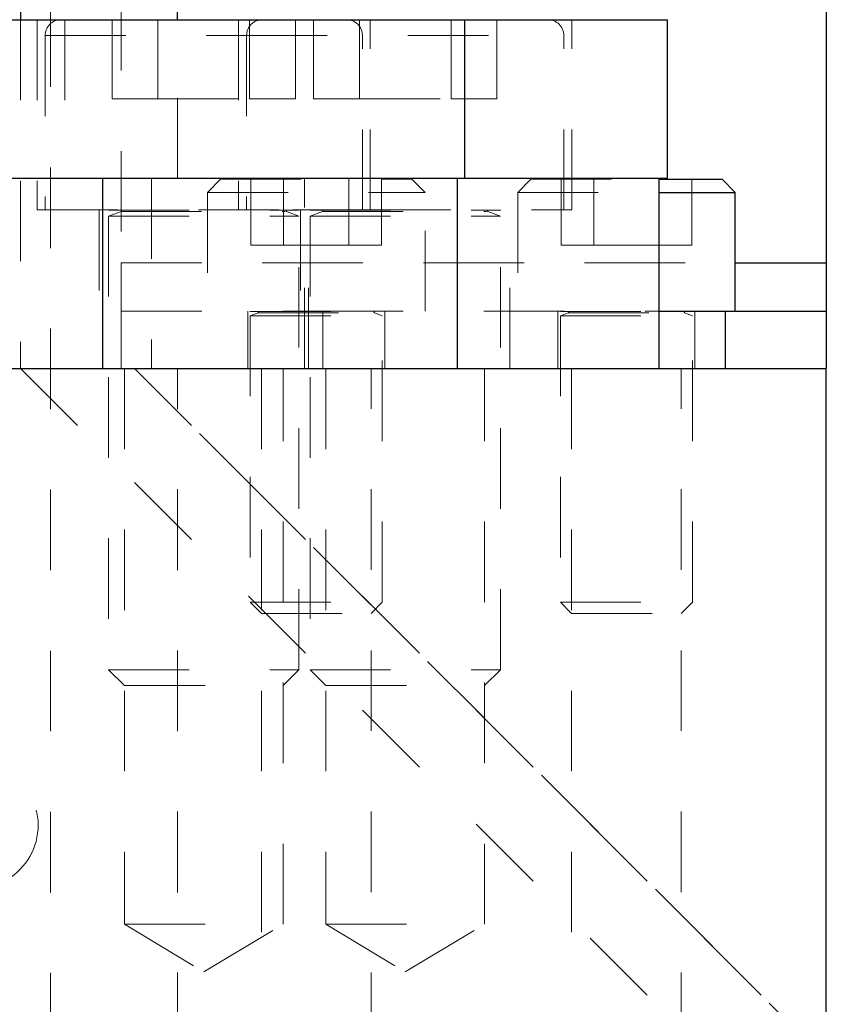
# Model space of a CAD drawing. Header units: inches. Extents: x 1880 to 2363, y -453 to -54.
# Tile 217 of 256: x 2046.18 to 2047.18, y -433.76 to -432.54. Entities that reach past the tile are written whole.
import ezdxf

# ---------------------------------------------------------------- set-up
doc = ezdxf.new("R2010")
doc.units = ezdxf.units.IN
doc.header["$LTSCALE"] = 0.5
doc.header["$MEASUREMENT"] = 0
doc.linetypes.add('HIDDEN', pattern=[0.225, 0.15, -0.075])
for name, color, linetype in [('DIE-M-S3', 8, 'Continuous'), ('DSS-M-S', 53, 'Continuous'), ('SVD-M-S', 8, 'Continuous')]:
    doc.layers.add(name, color=color, linetype=linetype)

msp = doc.modelspace()

# ---------------------------------------------------------------- linework, layer by layer
at = {"layer": 'DIE-M-S3', "linetype": 'Continuous', "lineweight": 25}
msp.add_line((2046.18179, -432.47113), (2046.18179, -432.53806), dxfattribs=at)
at = {"layer": 'DIE-M-S3', "linetype": 'HIDDEN', "lineweight": 18}
msp.add_line((2046.18179, -432.53806), (2046.18179, -432.97113), dxfattribs=at)
at = {"layer": 'DSS-M-S', "linetype": 'HIDDEN', "lineweight": 18}
for p, q in [((2046.21919, -434.82152), (2046.21919, -431.00262)), ((2046.37667, -432.73491), (2046.37667, -432.53806)), ((2046.53415, -432.97113), (2046.53415, -432.73491)), ((2046.18179, -432.97113), (2047.18179, -433.97113)), ((2046.3108, -432.97113), (2046.3108, -433.66113)), ((2047.18179, -433.82971), (2046.32321, -432.97113)), ((2046.32321, -432.97113), (2047.18179, -433.82971)), ((2046.37667, -434.82152), (2046.37667, -432.97113)), ((2046.37667, -435.22113), (2046.37667, -432.97113)), ((2046.48079, -432.97113), (2046.48079, -435.22113)), ((2046.50765, -433.66113), (2046.50765, -432.97113)), ((2046.5608, -432.97113), (2046.5608, -433.66113)), ((2046.61679, -435.22113), (2046.61679, -432.97113)), ((2046.75765, -433.66113), (2046.75765, -432.97113)), ((2046.86579, -432.97113), (2046.86579, -435.22113)), ((2047.00179, -435.22113), (2047.00179, -432.97113)), ((2046.3108, -433.66113), (2046.50765, -433.66113)), ((2046.3108, -433.66113), (2046.40923, -433.72027)), ((2046.40923, -433.72027), (2046.50765, -433.66113)), ((2046.5608, -433.66113), (2046.75765, -433.66113)), ((2046.5608, -433.66113), (2046.65923, -433.72027)), ((2046.65923, -433.72027), (2046.75765, -433.66113))]:
    msp.add_line(p, q, dxfattribs=at)
at = {"layer": 'DSS-M-S', "linetype": 'Continuous', "lineweight": 25}
for p, q in [((2046.37667, -432.53806), (2046.37667, -431.00262)), ((2045.55853, -432.73491), (2046.28415, -432.73491)), ((2046.28415, -432.97113), (2046.28415, -432.73491)), ((2034.68179, -432.97113), (2047.18179, -432.97113)), ((2047.18179, -434.22113), (2047.18179, -432.97113))]:
    msp.add_line(p, q, dxfattribs=at)
at = {"layer": 'DSS-M-S', "linetype": 'HIDDEN', "lineweight": 18}
msp.add_arc((2046.12497, -433.53806), 0.07874, 301.00349, 58.98802, dxfattribs=at)
at = {"layer": 'SVD-M-S', "linetype": 'HIDDEN', "lineweight": 18}
for p, q in [((2046.30679, -431.90113), (2046.30679, -432.84013)), ((2046.20254, -432.53806), (2046.20254, -432.77428)), ((2046.23666, -432.53806), (2046.23666, -432.73491)), ((2046.29558, -432.63648), (2046.29558, -432.53806)), ((2046.29558, -432.63648), (2046.29558, -432.53806)), ((2046.3524, -432.63648), (2046.3524, -432.53806)), ((2046.3524, -432.63648), (2046.3524, -432.53806)), ((2046.45254, -432.53806), (2046.45254, -432.77428)), ((2046.46606, -432.63648), (2046.46606, -432.53806)), ((2046.46606, -432.63648), (2046.46606, -432.53806)), ((2046.52288, -432.63648), (2046.52288, -432.53806)), ((2046.52288, -432.63648), (2046.52288, -432.53806)), ((2046.54558, -432.63648), (2046.54558, -432.53806)), ((2046.54558, -432.63648), (2046.54558, -432.53806)), ((2046.6024, -432.63648), (2046.6024, -432.53806)), ((2046.6024, -432.63648), (2046.6024, -432.53806)), ((2046.61592, -432.77428), (2046.61592, -432.53806)), ((2046.71606, -432.63648), (2046.71606, -432.53806)), ((2046.71606, -432.63648), (2046.71606, -432.53806)), ((2046.77288, -432.63648), (2046.77288, -432.53806)), ((2046.77288, -432.63648), (2046.77288, -432.53806)), ((2046.86592, -432.77428), (2046.86592, -432.53806)), ((2046.21238, -432.55774), (2046.60425, -432.55774)), ((2046.21238, -432.55774), (2046.60425, -432.55774)), ((2046.21238, -432.55774), (2046.21238, -432.77428)), ((2046.21238, -432.55774), (2046.21238, -432.77428)), ((2046.46238, -432.55774), (2046.85425, -432.55774)), ((2046.46238, -432.55774), (2046.85425, -432.55774)), ((2046.46238, -432.55774), (2046.46238, -432.77428)), ((2046.46238, -432.55774), (2046.46238, -432.77428)), ((2046.60608, -432.77428), (2046.60608, -432.55774)), ((2046.60608, -432.77428), (2046.60608, -432.55774)), ((2046.85608, -432.77428), (2046.85608, -432.55774)), ((2046.85608, -432.77428), (2046.85608, -432.55774)), ((2046.29558, -432.63648), (2046.3524, -432.63648)), ((2046.29558, -432.63648), (2046.3524, -432.63648)), ((2046.3524, -432.63648), (2046.46606, -432.63648)), ((2046.3524, -432.63648), (2046.46606, -432.63648)), ((2046.46606, -432.63648), (2046.52288, -432.63648)), ((2046.46606, -432.63648), (2046.52288, -432.63648)), ((2046.54558, -432.63648), (2046.6024, -432.63648)), ((2046.54558, -432.63648), (2046.6024, -432.63648)), ((2046.6024, -432.63648), (2046.71606, -432.63648)), ((2046.6024, -432.63648), (2046.71606, -432.63648)), ((2046.71606, -432.63648), (2046.77288, -432.63648)), ((2046.71606, -432.63648), (2046.77288, -432.63648)), ((2046.34427, -432.73491), (2046.34427, -432.97113)), ((2046.43019, -432.73613), (2046.41379, -432.75253)), ((2046.43019, -432.73613), (2046.66739, -432.73613)), ((2046.4676, -432.81813), (2046.4676, -432.73613)), ((2046.5082, -432.81813), (2046.5082, -432.73613)), ((2046.58939, -432.81813), (2046.58939, -432.73613)), ((2046.62998, -432.81813), (2046.62998, -432.73613)), ((2046.68379, -432.75253), (2046.66739, -432.73613)), ((2046.81519, -432.73613), (2046.79879, -432.75253)), ((2046.81519, -432.73613), (2046.97419, -432.73613)), ((2046.8526, -432.81813), (2046.8526, -432.73613)), ((2046.8932, -432.81813), (2046.8932, -432.73613)), ((2046.97439, -432.81813), (2046.97439, -432.73613)), ((2047.01498, -432.81813), (2047.01498, -432.73613)), ((2046.41379, -432.75253), (2046.68379, -432.75253)), ((2046.41379, -432.75253), (2046.41379, -432.90013)), ((2046.68379, -432.90013), (2046.68379, -432.75253)), ((2046.79879, -432.75253), (2046.97419, -432.75253)), ((2046.79879, -432.75253), (2046.79879, -432.90013)), ((2046.20254, -432.77428), (2046.51926, -432.77428)), ((2046.27931, -432.77428), (2046.27931, -432.97113)), ((2046.29112, -432.77428), (2046.29112, -432.77467)), ((2046.29112, -432.77428), (2046.29112, -432.77467)), ((2046.29112, -432.77467), (2046.52734, -432.77467)), ((2046.29112, -432.77467), (2046.52734, -432.77467)), ((2046.30661, -432.7762), (2046.29112, -432.78184)), ((2046.30661, -432.7762), (2046.29112, -432.78184)), ((2046.30661, -432.7762), (2046.5101, -432.7762)), ((2046.30661, -432.7762), (2046.5101, -432.7762)), ((2046.52734, -432.78184), (2046.51185, -432.7762)), ((2046.52734, -432.78184), (2046.51185, -432.7762)), ((2046.51926, -432.77428), (2046.61592, -432.77428)), ((2046.52734, -432.77467), (2046.52734, -432.77428)), ((2046.52734, -432.77467), (2046.52734, -432.77428)), ((2046.52931, -432.77428), (2046.52931, -432.97113)), ((2046.53915, -432.97113), (2046.53915, -432.77428)), ((2046.54112, -432.77428), (2046.54112, -432.77467)), ((2046.54112, -432.77428), (2046.54112, -432.77467)), ((2046.54112, -432.77467), (2046.77734, -432.77467)), ((2046.54112, -432.77467), (2046.77734, -432.77467)), ((2046.55661, -432.7762), (2046.54112, -432.78184)), ((2046.55661, -432.7762), (2046.54112, -432.78184)), ((2046.55661, -432.7762), (2046.7601, -432.7762)), ((2046.55661, -432.7762), (2046.7601, -432.7762)), ((2046.61592, -432.77428), (2046.86592, -432.77428)), ((2046.77734, -432.78184), (2046.76185, -432.7762)), ((2046.77734, -432.78184), (2046.76185, -432.7762)), ((2046.77734, -432.77467), (2046.77734, -432.77428)), ((2046.77734, -432.77467), (2046.77734, -432.77428)), ((2046.78915, -432.97113), (2046.78915, -432.77428)), ((2046.29112, -432.78184), (2046.52734, -432.78184)), ((2046.29112, -432.78184), (2046.52734, -432.78184)), ((2046.29112, -432.78184), (2046.29112, -433.34514)), ((2046.29112, -432.78184), (2046.29112, -433.34514)), ((2046.52734, -433.34514), (2046.52734, -432.78184)), ((2046.52734, -433.34514), (2046.52734, -432.78184)), ((2046.54112, -432.78184), (2046.77734, -432.78184)), ((2046.54112, -432.78184), (2046.77734, -432.78184)), ((2046.54112, -432.78184), (2046.54112, -433.34514)), ((2046.54112, -432.78184), (2046.54112, -433.34514)), ((2046.77734, -433.34514), (2046.77734, -432.78184)), ((2046.77734, -433.34514), (2046.77734, -432.78184)), ((2046.4676, -432.81813), (2046.5082, -432.81813)), ((2046.5082, -432.81813), (2046.58939, -432.81813)), ((2046.58939, -432.81813), (2046.62998, -432.81813)), ((2046.8526, -432.81813), (2046.8932, -432.81813)), ((2046.8932, -432.81813), (2046.97439, -432.81813)), ((2046.97439, -432.81813), (2047.01498, -432.81813)), ((2046.30679, -432.90013), (2046.30679, -432.84013)), ((2047.18179, -432.84013), (2046.30679, -432.84013)), ((2046.30679, -432.84013), (2047.06879, -432.84013)), ((2046.30679, -432.97113), (2046.30679, -432.90013)), ((2046.30679, -432.90013), (2046.55679, -432.90013)), ((2046.46379, -432.90013), (2046.46379, -432.97113)), ((2046.46679, -432.90013), (2046.46679, -432.90052)), ((2046.46679, -432.90052), (2046.63079, -432.90052)), ((2046.4766, -432.90205), (2046.46679, -432.90562)), ((2046.4766, -432.90205), (2046.62099, -432.90205)), ((2046.55679, -432.90013), (2046.55679, -432.97113)), ((2046.55679, -432.90013), (2046.97419, -432.90013)), ((2046.63079, -432.90562), (2046.62099, -432.90205)), ((2046.63079, -432.90052), (2046.63079, -432.90013)), ((2046.63379, -432.90013), (2046.63379, -432.97113)), ((2046.84879, -432.90013), (2046.84879, -432.97113)), ((2046.85179, -432.90013), (2046.85179, -432.90052)), ((2046.85179, -432.90052), (2047.01579, -432.90052)), ((2046.8616, -432.90205), (2046.85179, -432.90562)), ((2046.8616, -432.90205), (2047.00599, -432.90205)), ((2047.01579, -432.90562), (2047.00599, -432.90205)), ((2047.01579, -432.90052), (2047.01579, -432.90013)), ((2047.01879, -432.97113), (2047.01879, -432.90013)), ((2046.46679, -432.90562), (2046.63079, -432.90562)), ((2046.46679, -432.90562), (2046.46679, -433.26113)), ((2046.63079, -433.26113), (2046.63079, -432.90562)), ((2046.85179, -432.90562), (2047.01579, -432.90562)), ((2046.85179, -432.90562), (2046.85179, -433.26113)), ((2047.01579, -433.26113), (2047.01579, -432.90562)), ((2046.46679, -433.26113), (2046.63079, -433.26113)), ((2046.46679, -433.26113), (2046.48079, -433.27513)), ((2046.61679, -433.27513), (2046.63079, -433.26113)), ((2046.85179, -433.26113), (2047.01579, -433.26113)), ((2046.85179, -433.26113), (2046.86579, -433.27513)), ((2047.00179, -433.27513), (2047.01579, -433.26113)), ((2046.48079, -433.27513), (2046.61679, -433.27513)), ((2046.86579, -433.27513), (2047.00179, -433.27513)), ((2046.29112, -433.34514), (2046.52734, -433.34514)), ((2046.29112, -433.34514), (2046.52734, -433.34514)), ((2046.29112, -433.34514), (2046.3108, -433.36483)), ((2046.29112, -433.34514), (2046.3108, -433.36483)), ((2046.50765, -433.36483), (2046.52734, -433.34514)), ((2046.50765, -433.36483), (2046.52734, -433.34514)), ((2046.54112, -433.34514), (2046.77734, -433.34514)), ((2046.54112, -433.34514), (2046.77734, -433.34514)), ((2046.54112, -433.34514), (2046.5608, -433.36483)), ((2046.54112, -433.34514), (2046.5608, -433.36483)), ((2046.75765, -433.36483), (2046.77734, -433.34514)), ((2046.75765, -433.36483), (2046.77734, -433.34514)), ((2046.3108, -433.36483), (2046.50765, -433.36483)), ((2046.3108, -433.36483), (2046.50765, -433.36483)), ((2046.5608, -433.36483), (2046.75765, -433.36483)), ((2046.5608, -433.36483), (2046.75765, -433.36483))]:
    msp.add_line(p, q, dxfattribs=at)
at = {"layer": 'SVD-M-S', "linetype": 'Continuous', "lineweight": 25}
for p, q in [((2047.18179, -431.90113), (2047.18179, -432.84013)), ((2046.12667, -432.53806), (2046.55834, -432.53806)), ((2046.55834, -432.53806), (2046.73325, -432.53806)), ((2046.73325, -432.73491), (2046.73325, -432.53806)), ((2046.73325, -432.53806), (2046.98469, -432.53806)), ((2046.98469, -432.73491), (2046.98469, -432.53806)), ((2046.28415, -432.73491), (2046.73325, -432.73491)), ((2046.72419, -432.97113), (2046.72419, -432.73491)), ((2046.73325, -432.73491), (2046.9182, -432.73491)), ((2046.9182, -432.73491), (2046.98469, -432.73491)), ((2046.97419, -432.97113), (2046.97419, -432.73491)), ((2046.97419, -432.73613), (2047.05239, -432.73613)), ((2047.06879, -432.75253), (2047.05239, -432.73613)), ((2046.97419, -432.75253), (2047.06879, -432.75253)), ((2047.06879, -432.90013), (2047.06879, -432.75253)), ((2047.06879, -432.84013), (2047.18179, -432.84013)), ((2047.18179, -432.84013), (2047.18179, -432.90013)), ((2046.97419, -432.90013), (2047.05679, -432.90013)), ((2047.05679, -432.97113), (2047.05679, -432.90013)), ((2047.05679, -432.90013), (2047.18179, -432.90013)), ((2047.18179, -432.90013), (2047.18179, -432.97113))]:
    msp.add_line(p, q, dxfattribs=at)
at = {"layer": 'SVD-M-S', "linetype": 'HIDDEN', "lineweight": 18}
for centre, radius, start, end in [((2046.23206, -432.55774), 0.01969, 90, 180), ((2046.23206, -432.55774), 0.01969, 90, 180), ((2046.48206, -432.55774), 0.01969, 90, 180), ((2046.48206, -432.55774), 0.01969, 90, 180), ((2046.58639, -432.55774), 0.01969, 0, 90), ((2046.58639, -432.55774), 0.01969, 0, 90), ((2046.83639, -432.55774), 0.01969, 0, 90), ((2046.83639, -432.55774), 0.01969, 0, 90), ((2046.30634, -432.77546), 0.000787, 290, 90), ((2046.30634, -432.77546), 0.000787, 290, 90), ((2046.51212, -432.77546), 0.000787, 90, 250), ((2046.51212, -432.77546), 0.000787, 90, 250), ((2046.55634, -432.77546), 0.000787, 290, 90), ((2046.55634, -432.77546), 0.000787, 290, 90), ((2046.76212, -432.77546), 0.000787, 90, 250), ((2046.76212, -432.77546), 0.000787, 90, 250), ((2046.47633, -432.90131), 0.000787, 290, 90), ((2046.62126, -432.90131), 0.000787, 90, 250), ((2046.86133, -432.90131), 0.000787, 290, 90), ((2047.00626, -432.90131), 0.000787, 90, 250)]:
    msp.add_arc(centre, radius, start, end, dxfattribs=at)

doc.saveas('drawing.dxf')
